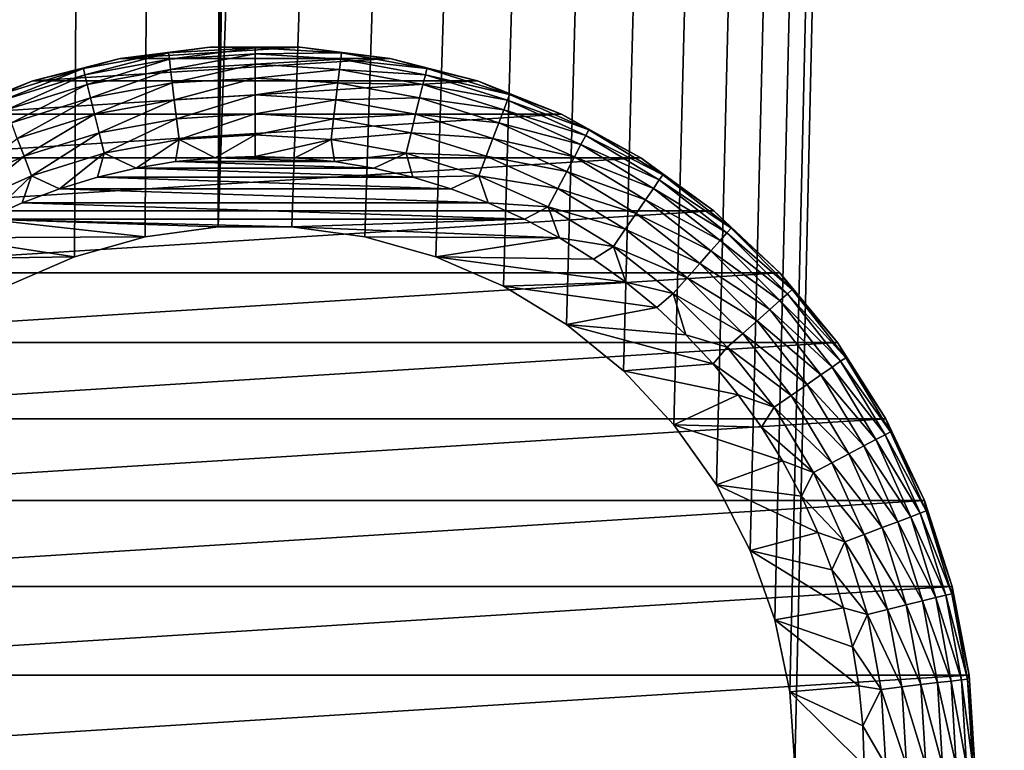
# Model space of a CAD drawing. Extents: x 0 to 500, y -78 to 1006.
# Tile 113 of 256: x 41 to 59, y 110 to 124. Entities that reach past the tile are written whole.
import ezdxf

# ---------------------------------------------------------------- set-up
doc = ezdxf.new("R2010")
doc.units = 0
doc.header["$LTSCALE"] = 65.185185
for name, color, linetype in [('39', 7, 'CONTINUOUS'), ('4', 7, 'CONTINUOUS'), ('43', 7, 'CONTINUOUS'), ('44', 7, 'CONTINUOUS'), ('47', 7, 'CONTINUOUS'), ('53', 7, 'CONTINUOUS'), ('6', 7, 'CONTINUOUS')]:
    doc.layers.add(name, color=color, linetype=linetype)

msp = doc.modelspace()

# ---------------------------------------------------------------- linework, layer by layer
at = {"layer": '39', "color": 7, "linetype": 'CONTINUOUS'}
for points in [[(44.335, 119.927, 15), (43.016, 119.746, 15), (44.335, 119.927, 26), (44.335, 119.927, 15)], [(44.335, 119.927, 26), (43.016, 119.746, 15), (43.016, 119.746, 26), (44.335, 119.927, 26)], [(45.665, 119.927, 15), (44.335, 119.927, 15), (45.665, 119.927, 26), (45.665, 119.927, 15)], [(45.665, 119.927, 26), (44.335, 119.927, 15), (44.335, 119.927, 26), (45.665, 119.927, 26)], [(46.984, 119.746, 15), (45.665, 119.927, 15), (46.984, 119.746, 26), (46.984, 119.746, 15)], [(46.984, 119.746, 26), (45.665, 119.927, 15), (45.665, 119.927, 26), (46.984, 119.746, 26)], [(43.016, 119.746, 15), (41.735, 119.387, 15), (43.016, 119.746, 26), (43.016, 119.746, 15)], [(43.016, 119.746, 26), (41.735, 119.387, 15), (41.735, 119.387, 26), (43.016, 119.746, 26)], [(48.265, 119.387, 15), (46.984, 119.746, 15), (48.265, 119.387, 26), (48.265, 119.387, 15)], [(48.265, 119.387, 26), (46.984, 119.746, 15), (46.984, 119.746, 26), (48.265, 119.387, 26)], [(41.735, 119.387, 15), (40.514, 118.857, 15), (41.735, 119.387, 26), (41.735, 119.387, 15)], [(41.735, 119.387, 26), (40.514, 118.857, 15), (40.514, 118.857, 26), (41.735, 119.387, 26)], [(49.486, 118.857, 15), (48.265, 119.387, 15), (49.486, 118.857, 26), (49.486, 118.857, 15)], [(49.486, 118.857, 26), (48.265, 119.387, 15), (48.265, 119.387, 26), (49.486, 118.857, 26)], [(50.623, 118.165, 15), (49.486, 118.857, 15), (50.623, 118.165, 26), (50.623, 118.165, 15)], [(50.623, 118.165, 26), (49.486, 118.857, 15), (49.486, 118.857, 26), (50.623, 118.165, 26)], [(51.655, 117.326, 15), (50.623, 118.165, 15), (51.655, 117.326, 26), (51.655, 117.326, 15)], [(51.655, 117.326, 26), (50.623, 118.165, 15), (50.623, 118.165, 26), (51.655, 117.326, 26)], [(52.563, 116.353, 15), (51.655, 117.326, 15), (52.563, 116.353, 26), (52.563, 116.353, 15)], [(52.563, 116.353, 26), (51.655, 117.326, 15), (51.655, 117.326, 26), (52.563, 116.353, 26)], [(53.331, 115.266, 15), (52.563, 116.353, 15), (53.331, 115.266, 26), (53.331, 115.266, 15)], [(53.331, 115.266, 26), (52.563, 116.353, 15), (52.563, 116.353, 26), (53.331, 115.266, 26)], [(53.943, 114.084, 15), (53.331, 115.266, 15), (53.943, 114.084, 26), (53.943, 114.084, 15)], [(53.943, 114.084, 26), (53.331, 115.266, 15), (53.331, 115.266, 26), (53.943, 114.084, 26)], [(54.388, 112.831, 15), (53.943, 114.084, 15), (54.388, 112.831, 26), (54.388, 112.831, 15)], [(54.388, 112.831, 26), (53.943, 114.084, 15), (53.943, 114.084, 26), (54.388, 112.831, 26)], [(54.659, 111.528, 15), (54.388, 112.831, 15), (54.659, 111.528, 26), (54.659, 111.528, 15)], [(54.659, 111.528, 26), (54.388, 112.831, 15), (54.388, 112.831, 26), (54.659, 111.528, 26)], [(54.75, 110.2, 15), (54.659, 111.528, 15), (54.75, 110.2, 26), (54.75, 110.2, 15)], [(54.75, 110.2, 26), (54.659, 111.528, 15), (54.659, 111.528, 26), (54.75, 110.2, 26)]]:
    msp.add_3dface(points, dxfattribs=at)
at = {"layer": '4', "color": 7, "linetype": 'CONTINUOUS'}
for points in [[(75, 998.4, -15), (75, 2, -15), (15, 998.4, -15), (75, 998.4, -15)], [(15, 998.4, -15), (75, 2, -15), (15, 2, -15), (15, 998.4, -15)]]:
    msp.add_3dface(points, dxfattribs=at)
at = {"layer": '43', "color": 7, "linetype": 'CONTINUOUS'}
for points in [[(43.564, 121.106, 26), (47.146, 120.989, 26), (42.854, 120.989, 26), (43.564, 121.106, 26)], [(44.281, 121.176, 26), (46.436, 121.106, 26), (43.564, 121.106, 26), (44.281, 121.176, 26)], [(46.436, 121.106, 26), (47.146, 120.989, 26), (43.564, 121.106, 26), (46.436, 121.106, 26)], [(45, 121.2, 26), (45.719, 121.176, 26), (44.281, 121.176, 26), (45, 121.2, 26)], [(45.719, 121.176, 26), (46.436, 121.106, 26), (44.281, 121.176, 26), (45.719, 121.176, 26)], [(42.854, 120.989, 26), (47.847, 120.825, 26), (42.153, 120.825, 26), (42.854, 120.989, 26)], [(47.146, 120.989, 26), (47.847, 120.825, 26), (42.854, 120.989, 26), (47.146, 120.989, 26)], [(42.153, 120.825, 26), (48.536, 120.616, 26), (41.464, 120.616, 26), (42.153, 120.825, 26)], [(47.847, 120.825, 26), (48.536, 120.616, 26), (42.153, 120.825, 26), (47.847, 120.825, 26)], [(41.464, 120.616, 26), (49.21, 120.363, 26), (40.79, 120.363, 26), (41.464, 120.616, 26)], [(48.536, 120.616, 26), (49.21, 120.363, 26), (41.464, 120.616, 26), (48.536, 120.616, 26)], [(40.79, 120.363, 26), (49.865, 120.066, 26), (40.135, 120.066, 26), (40.79, 120.363, 26)], [(49.21, 120.363, 26), (49.865, 120.066, 26), (40.79, 120.363, 26), (49.21, 120.363, 26)], [(40.135, 120.066, 26), (43.016, 119.746, 26), (39.5, 119.726, 26), (40.135, 120.066, 26)], [(45.665, 119.927, 26), (44.335, 119.927, 26), (40.135, 120.066, 26), (45.665, 119.927, 26)], [(49.865, 120.066, 26), (45.665, 119.927, 26), (40.135, 120.066, 26), (49.865, 120.066, 26)], [(44.335, 119.927, 26), (43.016, 119.746, 26), (40.135, 120.066, 26), (44.335, 119.927, 26)], [(50.5, 119.726, 26), (45.665, 119.927, 26), (49.865, 120.066, 26), (50.5, 119.726, 26)], [(46.984, 119.746, 26), (45.665, 119.927, 26), (50.5, 119.726, 26), (46.984, 119.746, 26)], [(39.5, 119.726, 26), (41.735, 119.387, 26), (38.889, 119.346, 26), (39.5, 119.726, 26)], [(43.016, 119.746, 26), (41.735, 119.387, 26), (39.5, 119.726, 26), (43.016, 119.746, 26)], [(48.265, 119.387, 26), (46.984, 119.746, 26), (50.5, 119.726, 26), (48.265, 119.387, 26)], [(51.111, 119.346, 26), (48.265, 119.387, 26), (50.5, 119.726, 26), (51.111, 119.346, 26)], [(41.735, 119.387, 26), (40.514, 118.857, 26), (38.889, 119.346, 26), (41.735, 119.387, 26)], [(49.486, 118.857, 26), (48.265, 119.387, 26), (51.696, 118.927, 26), (49.486, 118.857, 26)], [(51.696, 118.927, 26), (48.265, 119.387, 26), (51.111, 119.346, 26), (51.696, 118.927, 26)], [(52.253, 118.47, 26), (49.486, 118.857, 26), (51.696, 118.927, 26), (52.253, 118.47, 26)], [(50.623, 118.165, 26), (49.486, 118.857, 26), (52.253, 118.47, 26), (50.623, 118.165, 26)], [(52.778, 117.978, 26), (50.623, 118.165, 26), (52.253, 118.47, 26), (52.778, 117.978, 26)], [(51.655, 117.326, 26), (50.623, 118.165, 26), (53.27, 117.453, 26), (51.655, 117.326, 26)], [(53.27, 117.453, 26), (50.623, 118.165, 26), (52.778, 117.978, 26), (53.27, 117.453, 26)], [(53.727, 116.896, 26), (51.655, 117.326, 26), (53.27, 117.453, 26), (53.727, 116.896, 26)], [(52.563, 116.353, 26), (51.655, 117.326, 26), (53.727, 116.896, 26), (52.563, 116.353, 26)], [(54.146, 116.311, 26), (52.563, 116.353, 26), (53.727, 116.896, 26), (54.146, 116.311, 26)], [(53.331, 115.266, 26), (52.563, 116.353, 26), (54.526, 115.7, 26), (53.331, 115.266, 26)], [(54.526, 115.7, 26), (52.563, 116.353, 26), (54.146, 116.311, 26), (54.526, 115.7, 26)], [(54.866, 115.065, 26), (53.331, 115.266, 26), (54.526, 115.7, 26), (54.866, 115.065, 26)], [(53.943, 114.084, 26), (53.331, 115.266, 26), (55.163, 114.409, 26), (53.943, 114.084, 26)], [(55.163, 114.409, 26), (53.331, 115.266, 26), (54.866, 115.065, 26), (55.163, 114.409, 26)], [(55.416, 113.736, 26), (53.943, 114.084, 26), (55.163, 114.409, 26), (55.416, 113.736, 26)], [(54.388, 112.831, 26), (53.943, 114.084, 26), (55.625, 113.047, 26), (54.388, 112.831, 26)], [(55.625, 113.047, 26), (53.943, 114.084, 26), (55.416, 113.736, 26), (55.625, 113.047, 26)], [(55.789, 112.346, 26), (54.388, 112.831, 26), (55.625, 113.047, 26), (55.789, 112.346, 26)], [(54.659, 111.528, 26), (54.388, 112.831, 26), (55.906, 111.636, 26), (54.659, 111.528, 26)], [(55.906, 111.636, 26), (54.388, 112.831, 26), (55.789, 112.346, 26), (55.906, 111.636, 26)], [(55.976, 110.919, 26), (54.659, 111.528, 26), (55.906, 111.636, 26), (55.976, 110.919, 26)], [(54.75, 110.2, 26), (54.659, 111.528, 26), (56, 110.2, 26), (54.75, 110.2, 26)], [(56, 110.2, 26), (54.659, 111.528, 26), (55.976, 110.919, 26), (56, 110.2, 26)]]:
    msp.add_3dface(points, dxfattribs=at)
at = {"layer": '44', "color": 7, "linetype": 'CONTINUOUS'}
for points in [[(44.184, 123.174, 76), (42.564, 122.97, 76), (45.816, 123.174, 76), (44.184, 123.174, 76)], [(45.816, 123.174, 76), (42.564, 122.97, 76), (47.436, 122.97, 76), (45.816, 123.174, 76)], [(42.564, 122.97, 76), (40.983, 122.564, 76), (47.436, 122.97, 76), (42.564, 122.97, 76)], [(47.436, 122.97, 76), (40.983, 122.564, 76), (49.017, 122.564, 76), (47.436, 122.97, 76)], [(40.983, 122.564, 76), (39.465, 121.963, 76), (49.017, 122.564, 76), (40.983, 122.564, 76)], [(49.017, 122.564, 76), (39.465, 121.963, 76), (50.535, 121.963, 76), (49.017, 122.564, 76)], [(39.465, 121.963, 76), (38.034, 121.176, 76), (50.535, 121.963, 76), (39.465, 121.963, 76)], [(50.535, 121.963, 76), (38.034, 121.176, 76), (51.966, 121.176, 76), (50.535, 121.963, 76)], [(38.034, 121.176, 76), (36.713, 120.217, 76), (51.966, 121.176, 76), (38.034, 121.176, 76)], [(51.966, 121.176, 76), (36.713, 120.217, 76), (53.287, 120.217, 76), (51.966, 121.176, 76)], [(36.713, 120.217, 76), (35.523, 119.099, 76), (53.287, 120.217, 76), (36.713, 120.217, 76)], [(53.287, 120.217, 76), (35.523, 119.099, 76), (54.477, 119.099, 76), (53.287, 120.217, 76)], [(35.523, 119.099, 76), (34.483, 117.841, 76), (54.477, 119.099, 76), (35.523, 119.099, 76)], [(54.477, 119.099, 76), (34.483, 117.841, 76), (55.517, 117.841, 76), (54.477, 119.099, 76)], [(34.483, 117.841, 76), (33.608, 116.463, 76), (55.517, 117.841, 76), (34.483, 117.841, 76)], [(55.517, 117.841, 76), (33.608, 116.463, 76), (56.392, 116.463, 76), (55.517, 117.841, 76)], [(33.608, 116.463, 76), (32.913, 114.986, 76), (56.392, 116.463, 76), (33.608, 116.463, 76)], [(56.392, 116.463, 76), (32.913, 114.986, 76), (57.087, 114.986, 76), (56.392, 116.463, 76)], [(32.913, 114.986, 76), (32.408, 113.433, 76), (57.087, 114.986, 76), (32.913, 114.986, 76)], [(57.087, 114.986, 76), (32.408, 113.433, 76), (57.592, 113.433, 76), (57.087, 114.986, 76)], [(32.408, 113.433, 76), (32.103, 111.829, 76), (57.592, 113.433, 76), (32.408, 113.433, 76)], [(57.592, 113.433, 76), (32.103, 111.829, 76), (57.897, 111.829, 76), (57.592, 113.433, 76)], [(32, 110.2, 76), (58, 110.2, 76), (57.897, 111.829, 76), (32, 110.2, 76)], [(32.103, 111.829, 76), (32, 110.2, 76), (57.897, 111.829, 76), (32.103, 111.829, 76)]]:
    msp.add_3dface(points, dxfattribs=at)
at = {"layer": '47', "color": 7, "linetype": 'CONTINUOUS'}
for points in [[(42.564, 122.97, 76), (44.184, 123.174, 76), (42.564, 122.97, 28), (42.564, 122.97, 76)], [(42.564, 122.97, 28), (44.184, 123.174, 76), (44.184, 123.174, 28), (42.564, 122.97, 28)], [(44.184, 123.174, 76), (45.816, 123.174, 76), (44.184, 123.174, 28), (44.184, 123.174, 76)], [(44.184, 123.174, 28), (45.816, 123.174, 76), (45.816, 123.174, 28), (44.184, 123.174, 28)], [(45.816, 123.174, 76), (47.436, 122.97, 76), (45.816, 123.174, 28), (45.816, 123.174, 76)], [(45.816, 123.174, 28), (47.436, 122.97, 76), (47.436, 122.97, 28), (45.816, 123.174, 28)], [(40.983, 122.564, 76), (42.564, 122.97, 76), (40.983, 122.564, 28), (40.983, 122.564, 76)], [(40.983, 122.564, 28), (42.564, 122.97, 76), (42.564, 122.97, 28), (40.983, 122.564, 28)], [(47.436, 122.97, 76), (49.017, 122.564, 76), (47.436, 122.97, 28), (47.436, 122.97, 76)], [(47.436, 122.97, 28), (49.017, 122.564, 76), (49.017, 122.564, 28), (47.436, 122.97, 28)], [(39.465, 121.963, 76), (40.983, 122.564, 76), (39.465, 121.963, 28), (39.465, 121.963, 76)], [(39.465, 121.963, 28), (40.983, 122.564, 76), (40.983, 122.564, 28), (39.465, 121.963, 28)], [(49.017, 122.564, 76), (50.535, 121.963, 76), (49.017, 122.564, 28), (49.017, 122.564, 76)], [(49.017, 122.564, 28), (50.535, 121.963, 76), (50.535, 121.963, 28), (49.017, 122.564, 28)], [(50.535, 121.963, 76), (51.966, 121.176, 76), (50.535, 121.963, 28), (50.535, 121.963, 76)], [(50.535, 121.963, 28), (51.966, 121.176, 76), (51.966, 121.176, 28), (50.535, 121.963, 28)], [(51.966, 121.176, 76), (53.287, 120.217, 76), (51.966, 121.176, 28), (51.966, 121.176, 76)], [(51.966, 121.176, 28), (53.287, 120.217, 76), (53.287, 120.217, 28), (51.966, 121.176, 28)], [(53.287, 120.217, 76), (54.477, 119.099, 76), (53.287, 120.217, 28), (53.287, 120.217, 76)], [(53.287, 120.217, 28), (54.477, 119.099, 76), (54.477, 119.099, 28), (53.287, 120.217, 28)], [(54.477, 119.099, 76), (55.517, 117.841, 76), (54.477, 119.099, 28), (54.477, 119.099, 76)], [(54.477, 119.099, 28), (55.517, 117.841, 76), (55.517, 117.841, 28), (54.477, 119.099, 28)], [(55.517, 117.841, 76), (56.392, 116.463, 76), (55.517, 117.841, 28), (55.517, 117.841, 76)], [(55.517, 117.841, 28), (56.392, 116.463, 76), (56.392, 116.463, 28), (55.517, 117.841, 28)], [(56.392, 116.463, 76), (57.087, 114.986, 76), (56.392, 116.463, 28), (56.392, 116.463, 76)], [(56.392, 116.463, 28), (57.087, 114.986, 76), (57.087, 114.986, 28), (56.392, 116.463, 28)], [(57.087, 114.986, 76), (57.592, 113.433, 76), (57.087, 114.986, 28), (57.087, 114.986, 76)], [(57.087, 114.986, 28), (57.592, 113.433, 76), (57.592, 113.433, 28), (57.087, 114.986, 28)], [(57.592, 113.433, 76), (57.897, 111.829, 76), (57.592, 113.433, 28), (57.592, 113.433, 76)], [(57.592, 113.433, 28), (57.897, 111.829, 76), (57.897, 111.829, 28), (57.592, 113.433, 28)], [(57.897, 111.829, 76), (58, 110.2, 76), (57.897, 111.829, 28), (57.897, 111.829, 76)], [(57.897, 111.829, 28), (58, 110.2, 76), (58, 110.2, 28), (57.897, 111.829, 28)]]:
    msp.add_3dface(points, dxfattribs=at)
at = {"layer": '53', "color": 7, "linetype": 'CONTINUOUS'}
for points in [[(42.564, 122.97, 28), (43.438, 123.068, 27.612), (41.898, 122.785, 27.612), (42.564, 122.97, 28)], [(43.438, 123.068, 27.612), (41.925, 122.675, 27.236), (41.898, 122.785, 27.612), (43.438, 123.068, 27.612)], [(43.451, 122.955, 27.236), (41.925, 122.675, 27.236), (43.438, 123.068, 27.612), (43.451, 122.955, 27.236)], [(42.564, 122.97, 28), (44.184, 123.174, 28), (43.438, 123.068, 27.612), (42.564, 122.97, 28)], [(44.184, 123.174, 28), (45, 123.162, 27.612), (43.438, 123.068, 27.612), (44.184, 123.174, 28)], [(45, 123.162, 27.612), (43.451, 122.955, 27.236), (43.438, 123.068, 27.612), (45, 123.162, 27.612)], [(45, 123.049, 27.236), (43.451, 122.955, 27.236), (45, 123.162, 27.612), (45, 123.049, 27.236)], [(44.184, 123.174, 28), (45.816, 123.174, 28), (45, 123.162, 27.612), (44.184, 123.174, 28)], [(45.816, 123.174, 28), (46.562, 123.068, 27.612), (45, 123.162, 27.612), (45.816, 123.174, 28)], [(46.562, 123.068, 27.612), (45, 123.049, 27.236), (45, 123.162, 27.612), (46.562, 123.068, 27.612)], [(46.549, 122.955, 27.236), (45, 123.049, 27.236), (46.562, 123.068, 27.612), (46.549, 122.955, 27.236)], [(45.816, 123.174, 28), (47.436, 122.97, 28), (46.562, 123.068, 27.612), (45.816, 123.174, 28)], [(48.102, 122.785, 27.612), (46.549, 122.955, 27.236), (46.562, 123.068, 27.612), (48.102, 122.785, 27.612)], [(47.436, 122.97, 28), (48.102, 122.785, 27.612), (46.562, 123.068, 27.612), (47.436, 122.97, 28)], [(40.983, 122.564, 28), (42.564, 122.97, 28), (41.898, 122.785, 27.612), (40.983, 122.564, 28)], [(43.451, 122.955, 27.236), (41.969, 122.496, 26.89), (41.925, 122.675, 27.236), (43.451, 122.955, 27.236)], [(43.474, 122.771, 26.89), (41.969, 122.496, 26.89), (43.451, 122.955, 27.236), (43.474, 122.771, 26.89)], [(45, 123.049, 27.236), (43.474, 122.771, 26.89), (43.451, 122.955, 27.236), (45, 123.049, 27.236)], [(45, 122.864, 26.89), (43.474, 122.771, 26.89), (45, 123.049, 27.236), (45, 122.864, 26.89)], [(46.549, 122.955, 27.236), (45, 122.864, 26.89), (45, 123.049, 27.236), (46.549, 122.955, 27.236)], [(46.526, 122.771, 26.89), (45, 122.864, 26.89), (46.549, 122.955, 27.236), (46.526, 122.771, 26.89)], [(48.075, 122.675, 27.236), (46.526, 122.771, 26.89), (46.549, 122.955, 27.236), (48.075, 122.675, 27.236)], [(48.075, 122.675, 27.236), (46.549, 122.955, 27.236), (48.102, 122.785, 27.612), (48.075, 122.675, 27.236)], [(47.436, 122.97, 28), (49.017, 122.564, 28), (48.102, 122.785, 27.612), (47.436, 122.97, 28)], [(40.983, 122.564, 28), (41.898, 122.785, 27.612), (40.404, 122.32, 27.612), (40.983, 122.564, 28)], [(41.898, 122.785, 27.612), (40.444, 122.214, 27.236), (40.404, 122.32, 27.612), (41.898, 122.785, 27.612)], [(41.925, 122.675, 27.236), (40.444, 122.214, 27.236), (41.898, 122.785, 27.612), (41.925, 122.675, 27.236)], [(43.474, 122.771, 26.89), (42.029, 122.254, 26.587), (41.969, 122.496, 26.89), (43.474, 122.771, 26.89)], [(43.504, 122.525, 26.587), (42.029, 122.254, 26.587), (43.474, 122.771, 26.89), (43.504, 122.525, 26.587)], [(45, 122.864, 26.89), (43.504, 122.525, 26.587), (43.474, 122.771, 26.89), (45, 122.864, 26.89)], [(45, 122.615, 26.587), (43.504, 122.525, 26.587), (45, 122.864, 26.89), (45, 122.615, 26.587)], [(46.526, 122.771, 26.89), (45, 122.615, 26.587), (45, 122.864, 26.89), (46.526, 122.771, 26.89)], [(46.496, 122.525, 26.587), (45, 122.615, 26.587), (46.526, 122.771, 26.89), (46.496, 122.525, 26.587)], [(48.031, 122.496, 26.89), (46.496, 122.525, 26.587), (46.526, 122.771, 26.89), (48.031, 122.496, 26.89)], [(48.031, 122.496, 26.89), (46.526, 122.771, 26.89), (48.075, 122.675, 27.236), (48.031, 122.496, 26.89)], [(49.596, 122.32, 27.612), (48.075, 122.675, 27.236), (48.102, 122.785, 27.612), (49.596, 122.32, 27.612)], [(49.017, 122.564, 28), (49.596, 122.32, 27.612), (48.102, 122.785, 27.612), (49.017, 122.564, 28)], [(39.465, 121.963, 28), (40.983, 122.564, 28), (40.404, 122.32, 27.612), (39.465, 121.963, 28)], [(41.925, 122.675, 27.236), (40.509, 122.041, 26.89), (40.444, 122.214, 27.236), (41.925, 122.675, 27.236)], [(41.969, 122.496, 26.89), (40.509, 122.041, 26.89), (41.925, 122.675, 27.236), (41.969, 122.496, 26.89)], [(45, 122.615, 26.587), (43.54, 122.223, 26.337), (43.504, 122.525, 26.587), (45, 122.615, 26.587)], [(45, 122.312, 26.337), (43.54, 122.223, 26.337), (45, 122.615, 26.587), (45, 122.312, 26.337)], [(46.496, 122.525, 26.587), (45, 122.312, 26.337), (45, 122.615, 26.587), (46.496, 122.525, 26.587)], [(49.556, 122.214, 27.236), (48.031, 122.496, 26.89), (48.075, 122.675, 27.236), (49.556, 122.214, 27.236)], [(49.556, 122.214, 27.236), (48.075, 122.675, 27.236), (49.596, 122.32, 27.612), (49.556, 122.214, 27.236)], [(49.017, 122.564, 28), (50.535, 121.963, 28), (49.596, 122.32, 27.612), (49.017, 122.564, 28)], [(41.969, 122.496, 26.89), (40.598, 121.808, 26.587), (40.509, 122.041, 26.89), (41.969, 122.496, 26.89)], [(42.029, 122.254, 26.587), (40.598, 121.808, 26.587), (41.969, 122.496, 26.89), (42.029, 122.254, 26.587)], [(43.504, 122.525, 26.587), (42.101, 121.96, 26.337), (42.029, 122.254, 26.587), (43.504, 122.525, 26.587)], [(43.54, 122.223, 26.337), (42.101, 121.96, 26.337), (43.504, 122.525, 26.587), (43.54, 122.223, 26.337)], [(46.46, 122.223, 26.337), (45, 122.312, 26.337), (46.496, 122.525, 26.587), (46.46, 122.223, 26.337)], [(47.971, 122.254, 26.587), (46.46, 122.223, 26.337), (46.496, 122.525, 26.587), (47.971, 122.254, 26.587)], [(47.971, 122.254, 26.587), (46.496, 122.525, 26.587), (48.031, 122.496, 26.89), (47.971, 122.254, 26.587)], [(49.491, 122.041, 26.89), (47.971, 122.254, 26.587), (48.031, 122.496, 26.89), (49.491, 122.041, 26.89)], [(49.491, 122.041, 26.89), (48.031, 122.496, 26.89), (49.556, 122.214, 27.236), (49.491, 122.041, 26.89)], [(42.029, 122.254, 26.587), (40.705, 121.525, 26.337), (40.598, 121.808, 26.587), (42.029, 122.254, 26.587)], [(42.101, 121.96, 26.337), (40.705, 121.525, 26.337), (42.029, 122.254, 26.587), (42.101, 121.96, 26.337)], [(43.54, 122.223, 26.337), (42.184, 121.624, 26.152), (42.101, 121.96, 26.337), (43.54, 122.223, 26.337)], [(43.582, 121.88, 26.152), (42.184, 121.624, 26.152), (43.54, 122.223, 26.337), (43.582, 121.88, 26.152)], [(45, 122.312, 26.337), (43.582, 121.88, 26.152), (43.54, 122.223, 26.337), (45, 122.312, 26.337)], [(45, 121.966, 26.152), (43.582, 121.88, 26.152), (45, 122.312, 26.337), (45, 121.966, 26.152)], [(46.46, 122.223, 26.337), (45, 121.966, 26.152), (45, 122.312, 26.337), (46.46, 122.223, 26.337)], [(46.418, 121.88, 26.152), (45, 121.966, 26.152), (46.46, 122.223, 26.337), (46.418, 121.88, 26.152)], [(47.899, 121.96, 26.337), (46.418, 121.88, 26.152), (46.46, 122.223, 26.337), (47.899, 121.96, 26.337)], [(47.899, 121.96, 26.337), (46.46, 122.223, 26.337), (47.971, 122.254, 26.587), (47.899, 121.96, 26.337)], [(49.402, 121.808, 26.587), (47.899, 121.96, 26.337), (47.971, 122.254, 26.587), (49.402, 121.808, 26.587)], [(49.402, 121.808, 26.587), (47.971, 122.254, 26.587), (49.491, 122.041, 26.89), (49.402, 121.808, 26.587)], [(50.971, 121.577, 27.236), (49.491, 122.041, 26.89), (49.556, 122.214, 27.236), (50.971, 121.577, 27.236)], [(51.024, 121.677, 27.612), (49.556, 122.214, 27.236), (49.596, 122.32, 27.612), (51.024, 121.677, 27.612)], [(50.971, 121.577, 27.236), (49.556, 122.214, 27.236), (51.024, 121.677, 27.612), (50.971, 121.577, 27.236)], [(50.535, 121.963, 28), (51.024, 121.677, 27.612), (49.596, 122.32, 27.612), (50.535, 121.963, 28)], [(50.885, 121.413, 26.89), (49.402, 121.808, 26.587), (49.491, 122.041, 26.89), (50.885, 121.413, 26.89)], [(50.885, 121.413, 26.89), (49.491, 122.041, 26.89), (50.971, 121.577, 27.236), (50.885, 121.413, 26.89)], [(42.101, 121.96, 26.337), (40.828, 121.201, 26.152), (40.705, 121.525, 26.337), (42.101, 121.96, 26.337)], [(42.184, 121.624, 26.152), (40.828, 121.201, 26.152), (42.101, 121.96, 26.337), (42.184, 121.624, 26.152)], [(43.582, 121.88, 26.152), (42.274, 121.259, 26.038), (42.184, 121.624, 26.152), (43.582, 121.88, 26.152)], [(43.627, 121.507, 26.038), (42.274, 121.259, 26.038), (43.582, 121.88, 26.152), (43.627, 121.507, 26.038)], [(45, 121.966, 26.152), (43.627, 121.507, 26.038), (43.582, 121.88, 26.152), (45, 121.966, 26.152)], [(45, 121.59, 26.038), (43.627, 121.507, 26.038), (45, 121.966, 26.152), (45, 121.59, 26.038)], [(46.418, 121.88, 26.152), (45, 121.59, 26.038), (45, 121.966, 26.152), (46.418, 121.88, 26.152)], [(46.373, 121.507, 26.038), (45, 121.59, 26.038), (46.418, 121.88, 26.152), (46.373, 121.507, 26.038)], [(47.816, 121.624, 26.152), (46.373, 121.507, 26.038), (46.418, 121.88, 26.152), (47.816, 121.624, 26.152)], [(47.816, 121.624, 26.152), (46.418, 121.88, 26.152), (47.899, 121.96, 26.337), (47.816, 121.624, 26.152)], [(49.295, 121.525, 26.337), (47.816, 121.624, 26.152), (47.899, 121.96, 26.337), (49.295, 121.525, 26.337)], [(49.295, 121.525, 26.337), (47.899, 121.96, 26.337), (49.402, 121.808, 26.587), (49.295, 121.525, 26.337)], [(50.535, 121.963, 28), (51.966, 121.176, 28), (51.024, 121.677, 27.612), (50.535, 121.963, 28)], [(50.77, 121.193, 26.587), (49.295, 121.525, 26.337), (49.402, 121.808, 26.587), (50.77, 121.193, 26.587)], [(50.77, 121.193, 26.587), (49.402, 121.808, 26.587), (50.885, 121.413, 26.89), (50.77, 121.193, 26.587)], [(52.363, 120.868, 27.612), (50.971, 121.577, 27.236), (51.024, 121.677, 27.612), (52.363, 120.868, 27.612)], [(51.966, 121.176, 28), (52.363, 120.868, 27.612), (51.024, 121.677, 27.612), (51.966, 121.176, 28)], [(40.828, 121.201, 26.152), (39.532, 120.618, 26.152), (40.705, 121.525, 26.337), (40.828, 121.201, 26.152)], [(42.184, 121.624, 26.152), (40.961, 120.85, 26.038), (40.828, 121.201, 26.152), (42.184, 121.624, 26.152)], [(42.274, 121.259, 26.038), (40.961, 120.85, 26.038), (42.184, 121.624, 26.152), (42.274, 121.259, 26.038)], [(43.627, 121.507, 26.038), (42.854, 120.989, 26), (42.274, 121.259, 26.038), (43.627, 121.507, 26.038)], [(43.564, 121.106, 26), (42.854, 120.989, 26), (43.627, 121.507, 26.038), (43.564, 121.106, 26)], [(44.281, 121.176, 26), (43.564, 121.106, 26), (43.627, 121.507, 26.038), (44.281, 121.176, 26)], [(45, 121.59, 26.038), (44.281, 121.176, 26), (43.627, 121.507, 26.038), (45, 121.59, 26.038)], [(45, 121.2, 26), (44.281, 121.176, 26), (45, 121.59, 26.038), (45, 121.2, 26)], [(46.373, 121.507, 26.038), (45, 121.2, 26), (45, 121.59, 26.038), (46.373, 121.507, 26.038)], [(45.719, 121.176, 26), (45, 121.2, 26), (46.373, 121.507, 26.038), (45.719, 121.176, 26)], [(46.436, 121.106, 26), (45.719, 121.176, 26), (46.373, 121.507, 26.038), (46.436, 121.106, 26)], [(47.726, 121.259, 26.038), (46.373, 121.507, 26.038), (47.816, 121.624, 26.152), (47.726, 121.259, 26.038)], [(47.726, 121.259, 26.038), (46.436, 121.106, 26), (46.373, 121.507, 26.038), (47.726, 121.259, 26.038)], [(49.172, 121.201, 26.152), (47.726, 121.259, 26.038), (47.816, 121.624, 26.152), (49.172, 121.201, 26.152)], [(49.172, 121.201, 26.152), (47.816, 121.624, 26.152), (49.295, 121.525, 26.337), (49.172, 121.201, 26.152)], [(50.629, 120.924, 26.337), (49.172, 121.201, 26.152), (49.295, 121.525, 26.337), (50.629, 120.924, 26.337)], [(50.629, 120.924, 26.337), (49.295, 121.525, 26.337), (50.77, 121.193, 26.587), (50.629, 120.924, 26.337)], [(52.299, 120.774, 27.236), (50.885, 121.413, 26.89), (50.971, 121.577, 27.236), (52.299, 120.774, 27.236)], [(52.299, 120.774, 27.236), (50.971, 121.577, 27.236), (52.363, 120.868, 27.612), (52.299, 120.774, 27.236)], [(52.194, 120.622, 26.89), (50.77, 121.193, 26.587), (50.885, 121.413, 26.89), (52.194, 120.622, 26.89)], [(52.194, 120.622, 26.89), (50.885, 121.413, 26.89), (52.299, 120.774, 27.236), (52.194, 120.622, 26.89)], [(40.828, 121.201, 26.152), (39.707, 120.286, 26.038), (39.532, 120.618, 26.152), (40.828, 121.201, 26.152)], [(40.961, 120.85, 26.038), (39.707, 120.286, 26.038), (40.828, 121.201, 26.152), (40.961, 120.85, 26.038)], [(42.274, 121.259, 26.038), (41.464, 120.616, 26), (40.961, 120.85, 26.038), (42.274, 121.259, 26.038)], [(42.153, 120.825, 26), (41.464, 120.616, 26), (42.274, 121.259, 26.038), (42.153, 120.825, 26)], [(42.854, 120.989, 26), (42.153, 120.825, 26), (42.274, 121.259, 26.038), (42.854, 120.989, 26)], [(47.146, 120.989, 26), (46.436, 121.106, 26), (47.726, 121.259, 26.038), (47.146, 120.989, 26)], [(47.847, 120.825, 26), (47.146, 120.989, 26), (47.726, 121.259, 26.038), (47.847, 120.825, 26)], [(49.039, 120.85, 26.038), (47.847, 120.825, 26), (47.726, 121.259, 26.038), (49.039, 120.85, 26.038)], [(49.039, 120.85, 26.038), (47.726, 121.259, 26.038), (49.172, 121.201, 26.152), (49.039, 120.85, 26.038)], [(50.468, 120.618, 26.152), (49.039, 120.85, 26.038), (49.172, 121.201, 26.152), (50.468, 120.618, 26.152)], [(50.468, 120.618, 26.152), (49.172, 121.201, 26.152), (50.629, 120.924, 26.337), (50.468, 120.618, 26.152)], [(52.053, 120.417, 26.587), (50.629, 120.924, 26.337), (50.77, 121.193, 26.587), (52.053, 120.417, 26.587)], [(52.053, 120.417, 26.587), (50.77, 121.193, 26.587), (52.194, 120.622, 26.89), (52.053, 120.417, 26.587)], [(51.966, 121.176, 28), (53.287, 120.217, 28), (52.363, 120.868, 27.612), (51.966, 121.176, 28)], [(51.88, 120.168, 26.337), (50.468, 120.618, 26.152), (50.629, 120.924, 26.337), (51.88, 120.168, 26.337)], [(51.88, 120.168, 26.337), (50.629, 120.924, 26.337), (52.053, 120.417, 26.587), (51.88, 120.168, 26.337)], [(40.961, 120.85, 26.038), (40.135, 120.066, 26), (39.707, 120.286, 26.038), (40.961, 120.85, 26.038)], [(40.79, 120.363, 26), (40.135, 120.066, 26), (40.961, 120.85, 26.038), (40.79, 120.363, 26)], [(41.464, 120.616, 26), (40.79, 120.363, 26), (40.961, 120.85, 26.038), (41.464, 120.616, 26)], [(48.536, 120.616, 26), (47.847, 120.825, 26), (49.039, 120.85, 26.038), (48.536, 120.616, 26)], [(49.21, 120.363, 26), (48.536, 120.616, 26), (49.039, 120.85, 26.038), (49.21, 120.363, 26)], [(50.293, 120.286, 26.038), (49.21, 120.363, 26), (49.039, 120.85, 26.038), (50.293, 120.286, 26.038)], [(50.293, 120.286, 26.038), (49.039, 120.85, 26.038), (50.468, 120.618, 26.152), (50.293, 120.286, 26.038)], [(53.52, 119.817, 27.236), (52.194, 120.622, 26.89), (52.299, 120.774, 27.236), (53.52, 119.817, 27.236)], [(53.595, 119.902, 27.612), (52.299, 120.774, 27.236), (52.363, 120.868, 27.612), (53.595, 119.902, 27.612)], [(53.52, 119.817, 27.236), (52.299, 120.774, 27.236), (53.595, 119.902, 27.612), (53.52, 119.817, 27.236)], [(53.287, 120.217, 28), (53.595, 119.902, 27.612), (52.363, 120.868, 27.612), (53.287, 120.217, 28)], [(51.684, 119.883, 26.152), (50.293, 120.286, 26.038), (50.468, 120.618, 26.152), (51.684, 119.883, 26.152)], [(51.684, 119.883, 26.152), (50.468, 120.618, 26.152), (51.88, 120.168, 26.337), (51.684, 119.883, 26.152)], [(53.398, 119.679, 26.89), (52.053, 120.417, 26.587), (52.194, 120.622, 26.89), (53.398, 119.679, 26.89)], [(53.398, 119.679, 26.89), (52.194, 120.622, 26.89), (53.52, 119.817, 27.236), (53.398, 119.679, 26.89)], [(53.233, 119.493, 26.587), (51.88, 120.168, 26.337), (52.053, 120.417, 26.587), (53.233, 119.493, 26.587)], [(53.233, 119.493, 26.587), (52.053, 120.417, 26.587), (53.398, 119.679, 26.89), (53.233, 119.493, 26.587)], [(49.865, 120.066, 26), (49.21, 120.363, 26), (50.293, 120.286, 26.038), (49.865, 120.066, 26)], [(50.5, 119.726, 26), (49.865, 120.066, 26), (50.293, 120.286, 26.038), (50.5, 119.726, 26)], [(51.47, 119.574, 26.038), (50.5, 119.726, 26), (50.293, 120.286, 26.038), (51.47, 119.574, 26.038)], [(51.47, 119.574, 26.038), (50.293, 120.286, 26.038), (51.684, 119.883, 26.152), (51.47, 119.574, 26.038)], [(53.287, 120.217, 28), (54.477, 119.099, 28), (53.595, 119.902, 27.612), (53.287, 120.217, 28)], [(53.032, 119.266, 26.337), (51.684, 119.883, 26.152), (51.88, 120.168, 26.337), (53.032, 119.266, 26.337)], [(53.032, 119.266, 26.337), (51.88, 120.168, 26.337), (53.233, 119.493, 26.587), (53.032, 119.266, 26.337)], [(52.802, 119.007, 26.152), (51.47, 119.574, 26.038), (51.684, 119.883, 26.152), (52.802, 119.007, 26.152)], [(52.802, 119.007, 26.152), (51.684, 119.883, 26.152), (53.032, 119.266, 26.337), (52.802, 119.007, 26.152)], [(54.702, 118.795, 27.612), (53.52, 119.817, 27.236), (53.595, 119.902, 27.612), (54.702, 118.795, 27.612)], [(54.477, 119.099, 28), (54.702, 118.795, 27.612), (53.595, 119.902, 27.612), (54.477, 119.099, 28)], [(51.111, 119.346, 26), (50.5, 119.726, 26), (51.47, 119.574, 26.038), (51.111, 119.346, 26)], [(54.617, 118.72, 27.236), (53.398, 119.679, 26.89), (53.52, 119.817, 27.236), (54.617, 118.72, 27.236)], [(54.617, 118.72, 27.236), (53.52, 119.817, 27.236), (54.702, 118.795, 27.612), (54.617, 118.72, 27.236)], [(51.696, 118.927, 26), (51.111, 119.346, 26), (51.47, 119.574, 26.038), (51.696, 118.927, 26)], [(52.553, 118.726, 26.038), (51.696, 118.927, 26), (51.47, 119.574, 26.038), (52.553, 118.726, 26.038)], [(52.553, 118.726, 26.038), (51.47, 119.574, 26.038), (52.802, 119.007, 26.152), (52.553, 118.726, 26.038)], [(54.479, 118.598, 26.89), (53.233, 119.493, 26.587), (53.398, 119.679, 26.89), (54.479, 118.598, 26.89)], [(54.479, 118.598, 26.89), (53.398, 119.679, 26.89), (54.617, 118.72, 27.236), (54.479, 118.598, 26.89)], [(54.293, 118.433, 26.587), (53.032, 119.266, 26.337), (53.233, 119.493, 26.587), (54.293, 118.433, 26.587)], [(54.293, 118.433, 26.587), (53.233, 119.493, 26.587), (54.479, 118.598, 26.89), (54.293, 118.433, 26.587)], [(54.066, 118.232, 26.337), (52.802, 119.007, 26.152), (53.032, 119.266, 26.337), (54.066, 118.232, 26.337)], [(54.066, 118.232, 26.337), (53.032, 119.266, 26.337), (54.293, 118.433, 26.587), (54.066, 118.232, 26.337)], [(53.807, 118.002, 26.152), (52.553, 118.726, 26.038), (52.802, 119.007, 26.152), (53.807, 118.002, 26.152)], [(53.807, 118.002, 26.152), (52.802, 119.007, 26.152), (54.066, 118.232, 26.337), (53.807, 118.002, 26.152)], [(54.477, 119.099, 28), (55.517, 117.841, 28), (54.702, 118.795, 27.612), (54.477, 119.099, 28)], [(52.253, 118.47, 26), (51.696, 118.927, 26), (52.553, 118.726, 26.038), (52.253, 118.47, 26)], [(55.668, 117.563, 27.612), (54.617, 118.72, 27.236), (54.702, 118.795, 27.612), (55.668, 117.563, 27.612)], [(55.517, 117.841, 28), (55.668, 117.563, 27.612), (54.702, 118.795, 27.612), (55.517, 117.841, 28)], [(52.778, 117.978, 26), (52.253, 118.47, 26), (52.553, 118.726, 26.038), (52.778, 117.978, 26)], [(53.526, 117.753, 26.038), (52.778, 117.978, 26), (52.553, 118.726, 26.038), (53.526, 117.753, 26.038)], [(53.526, 117.753, 26.038), (52.553, 118.726, 26.038), (53.807, 118.002, 26.152), (53.526, 117.753, 26.038)], [(55.574, 117.499, 27.236), (54.479, 118.598, 26.89), (54.617, 118.72, 27.236), (55.574, 117.499, 27.236)], [(55.574, 117.499, 27.236), (54.617, 118.72, 27.236), (55.668, 117.563, 27.612), (55.574, 117.499, 27.236)], [(55.422, 117.394, 26.89), (54.293, 118.433, 26.587), (54.479, 118.598, 26.89), (55.422, 117.394, 26.89)], [(55.422, 117.394, 26.89), (54.479, 118.598, 26.89), (55.574, 117.499, 27.236), (55.422, 117.394, 26.89)], [(55.217, 117.253, 26.587), (54.066, 118.232, 26.337), (54.293, 118.433, 26.587), (55.217, 117.253, 26.587)], [(55.217, 117.253, 26.587), (54.293, 118.433, 26.587), (55.422, 117.394, 26.89), (55.217, 117.253, 26.587)], [(54.968, 117.08, 26.337), (53.807, 118.002, 26.152), (54.066, 118.232, 26.337), (54.968, 117.08, 26.337)], [(54.968, 117.08, 26.337), (54.066, 118.232, 26.337), (55.217, 117.253, 26.587), (54.968, 117.08, 26.337)], [(53.27, 117.453, 26), (52.778, 117.978, 26), (53.526, 117.753, 26.038), (53.27, 117.453, 26)], [(54.683, 116.884, 26.152), (53.526, 117.753, 26.038), (53.807, 118.002, 26.152), (54.683, 116.884, 26.152)], [(54.683, 116.884, 26.152), (53.807, 118.002, 26.152), (54.968, 117.08, 26.337), (54.683, 116.884, 26.152)], [(54.374, 116.67, 26.038), (53.27, 117.453, 26), (53.526, 117.753, 26.038), (54.374, 116.67, 26.038)], [(54.374, 116.67, 26.038), (53.526, 117.753, 26.038), (54.683, 116.884, 26.152), (54.374, 116.67, 26.038)], [(55.517, 117.841, 28), (56.392, 116.463, 28), (55.668, 117.563, 27.612), (55.517, 117.841, 28)], [(56.477, 116.224, 27.612), (55.574, 117.499, 27.236), (55.668, 117.563, 27.612), (56.477, 116.224, 27.612)], [(56.392, 116.463, 28), (56.477, 116.224, 27.612), (55.668, 117.563, 27.612), (56.392, 116.463, 28)], [(53.727, 116.896, 26), (53.27, 117.453, 26), (54.374, 116.67, 26.038), (53.727, 116.896, 26)], [(56.213, 116.085, 26.89), (55.217, 117.253, 26.587), (55.422, 117.394, 26.89), (56.213, 116.085, 26.89)], [(56.377, 116.171, 27.236), (55.422, 117.394, 26.89), (55.574, 117.499, 27.236), (56.377, 116.171, 27.236)], [(56.213, 116.085, 26.89), (55.422, 117.394, 26.89), (56.377, 116.171, 27.236), (56.213, 116.085, 26.89)], [(56.377, 116.171, 27.236), (55.574, 117.499, 27.236), (56.477, 116.224, 27.612), (56.377, 116.171, 27.236)], [(55.993, 115.97, 26.587), (54.968, 117.08, 26.337), (55.217, 117.253, 26.587), (55.993, 115.97, 26.587)], [(55.993, 115.97, 26.587), (55.217, 117.253, 26.587), (56.213, 116.085, 26.89), (55.993, 115.97, 26.587)], [(55.724, 115.829, 26.337), (54.683, 116.884, 26.152), (54.968, 117.08, 26.337), (55.724, 115.829, 26.337)], [(55.724, 115.829, 26.337), (54.968, 117.08, 26.337), (55.993, 115.97, 26.587), (55.724, 115.829, 26.337)], [(54.146, 116.311, 26), (53.727, 116.896, 26), (54.374, 116.67, 26.038), (54.146, 116.311, 26)], [(55.418, 115.668, 26.152), (54.374, 116.67, 26.038), (54.683, 116.884, 26.152), (55.418, 115.668, 26.152)], [(55.418, 115.668, 26.152), (54.683, 116.884, 26.152), (55.724, 115.829, 26.337), (55.418, 115.668, 26.152)], [(55.086, 115.493, 26.038), (54.146, 116.311, 26), (54.374, 116.67, 26.038), (55.086, 115.493, 26.038)], [(55.086, 115.493, 26.038), (54.374, 116.67, 26.038), (55.418, 115.668, 26.152), (55.086, 115.493, 26.038)], [(54.526, 115.7, 26), (54.146, 116.311, 26), (55.086, 115.493, 26.038), (54.526, 115.7, 26)], [(56.392, 116.463, 28), (57.087, 114.986, 28), (56.477, 116.224, 27.612), (56.392, 116.463, 28)], [(57.014, 114.756, 27.236), (56.213, 116.085, 26.89), (56.377, 116.171, 27.236), (57.014, 114.756, 27.236)], [(57.12, 114.796, 27.612), (56.377, 116.171, 27.236), (56.477, 116.224, 27.612), (57.12, 114.796, 27.612)], [(57.014, 114.756, 27.236), (56.377, 116.171, 27.236), (57.12, 114.796, 27.612), (57.014, 114.756, 27.236)], [(57.087, 114.986, 28), (57.12, 114.796, 27.612), (56.477, 116.224, 27.612), (57.087, 114.986, 28)], [(56.608, 114.602, 26.587), (55.724, 115.829, 26.337), (55.993, 115.97, 26.587), (56.608, 114.602, 26.587)], [(56.841, 114.691, 26.89), (55.993, 115.97, 26.587), (56.213, 116.085, 26.89), (56.841, 114.691, 26.89)], [(56.608, 114.602, 26.587), (55.993, 115.97, 26.587), (56.841, 114.691, 26.89), (56.608, 114.602, 26.587)], [(56.841, 114.691, 26.89), (56.213, 116.085, 26.89), (57.014, 114.756, 27.236), (56.841, 114.691, 26.89)], [(56.325, 114.495, 26.337), (55.418, 115.668, 26.152), (55.724, 115.829, 26.337), (56.325, 114.495, 26.337)], [(56.325, 114.495, 26.337), (55.724, 115.829, 26.337), (56.608, 114.602, 26.587), (56.325, 114.495, 26.337)], [(54.866, 115.065, 26), (54.526, 115.7, 26), (55.086, 115.493, 26.038), (54.866, 115.065, 26)], [(56.001, 114.372, 26.152), (55.086, 115.493, 26.038), (55.418, 115.668, 26.152), (56.001, 114.372, 26.152)], [(56.001, 114.372, 26.152), (55.418, 115.668, 26.152), (56.325, 114.495, 26.337), (56.001, 114.372, 26.152)], [(55.65, 114.239, 26.038), (54.866, 115.065, 26), (55.086, 115.493, 26.038), (55.65, 114.239, 26.038)], [(55.65, 114.239, 26.038), (55.086, 115.493, 26.038), (56.001, 114.372, 26.152), (55.65, 114.239, 26.038)], [(55.163, 114.409, 26), (54.866, 115.065, 26), (55.65, 114.239, 26.038), (55.163, 114.409, 26)], [(57.087, 114.986, 28), (57.592, 113.433, 28), (57.12, 114.796, 27.612), (57.087, 114.986, 28)], [(57.475, 113.275, 27.236), (56.841, 114.691, 26.89), (57.014, 114.756, 27.236), (57.475, 113.275, 27.236)], [(57.585, 113.302, 27.612), (57.014, 114.756, 27.236), (57.12, 114.796, 27.612), (57.585, 113.302, 27.612)], [(57.475, 113.275, 27.236), (57.014, 114.756, 27.236), (57.585, 113.302, 27.612), (57.475, 113.275, 27.236)], [(57.592, 113.433, 28), (57.585, 113.302, 27.612), (57.12, 114.796, 27.612), (57.592, 113.433, 28)], [(57.054, 113.171, 26.587), (56.325, 114.495, 26.337), (56.608, 114.602, 26.587), (57.054, 113.171, 26.587)], [(57.296, 113.231, 26.89), (56.608, 114.602, 26.587), (56.841, 114.691, 26.89), (57.296, 113.231, 26.89)], [(57.054, 113.171, 26.587), (56.608, 114.602, 26.587), (57.296, 113.231, 26.89), (57.054, 113.171, 26.587)], [(57.296, 113.231, 26.89), (56.841, 114.691, 26.89), (57.475, 113.275, 27.236), (57.296, 113.231, 26.89)], [(55.416, 113.736, 26), (55.163, 114.409, 26), (55.65, 114.239, 26.038), (55.416, 113.736, 26)], [(56.424, 113.016, 26.152), (55.65, 114.239, 26.038), (56.001, 114.372, 26.152), (56.424, 113.016, 26.152)], [(56.76, 113.099, 26.337), (56.001, 114.372, 26.152), (56.325, 114.495, 26.337), (56.76, 113.099, 26.337)], [(56.424, 113.016, 26.152), (56.001, 114.372, 26.152), (56.76, 113.099, 26.337), (56.424, 113.016, 26.152)], [(56.76, 113.099, 26.337), (56.325, 114.495, 26.337), (57.054, 113.171, 26.587), (56.76, 113.099, 26.337)], [(56.059, 112.926, 26.038), (55.416, 113.736, 26), (55.65, 114.239, 26.038), (56.059, 112.926, 26.038)], [(56.059, 112.926, 26.038), (55.65, 114.239, 26.038), (56.424, 113.016, 26.152), (56.059, 112.926, 26.038)], [(55.625, 113.047, 26), (55.416, 113.736, 26), (56.059, 112.926, 26.038), (55.625, 113.047, 26)], [(57.868, 111.762, 27.612), (57.475, 113.275, 27.236), (57.585, 113.302, 27.612), (57.868, 111.762, 27.612)], [(57.592, 113.433, 28), (57.897, 111.829, 28), (57.585, 113.302, 27.612), (57.592, 113.433, 28)], [(57.897, 111.829, 28), (57.868, 111.762, 27.612), (57.585, 113.302, 27.612), (57.897, 111.829, 28)], [(57.325, 111.696, 26.587), (56.76, 113.099, 26.337), (57.054, 113.171, 26.587), (57.325, 111.696, 26.587)], [(57.571, 111.726, 26.89), (57.054, 113.171, 26.587), (57.296, 113.231, 26.89), (57.571, 111.726, 26.89)], [(57.325, 111.696, 26.587), (57.054, 113.171, 26.587), (57.571, 111.726, 26.89), (57.325, 111.696, 26.587)], [(57.755, 111.749, 27.236), (57.296, 113.231, 26.89), (57.475, 113.275, 27.236), (57.755, 111.749, 27.236)], [(57.571, 111.726, 26.89), (57.296, 113.231, 26.89), (57.755, 111.749, 27.236), (57.571, 111.726, 26.89)], [(57.755, 111.749, 27.236), (57.475, 113.275, 27.236), (57.868, 111.762, 27.612), (57.755, 111.749, 27.236)], [(55.789, 112.346, 26), (55.625, 113.047, 26), (56.059, 112.926, 26.038), (55.789, 112.346, 26)], [(56.307, 111.573, 26.038), (55.789, 112.346, 26), (56.059, 112.926, 26.038), (56.307, 111.573, 26.038)], [(56.68, 111.618, 26.152), (56.059, 112.926, 26.038), (56.424, 113.016, 26.152), (56.68, 111.618, 26.152)], [(56.307, 111.573, 26.038), (56.059, 112.926, 26.038), (56.68, 111.618, 26.152), (56.307, 111.573, 26.038)], [(57.023, 111.66, 26.337), (56.424, 113.016, 26.152), (56.76, 113.099, 26.337), (57.023, 111.66, 26.337)], [(56.68, 111.618, 26.152), (56.424, 113.016, 26.152), (57.023, 111.66, 26.337), (56.68, 111.618, 26.152)], [(57.023, 111.66, 26.337), (56.76, 113.099, 26.337), (57.325, 111.696, 26.587), (57.023, 111.66, 26.337)], [(55.906, 111.636, 26), (55.789, 112.346, 26), (56.307, 111.573, 26.038), (55.906, 111.636, 26)], [(57.415, 110.2, 26.587), (57.023, 111.66, 26.337), (57.325, 111.696, 26.587), (57.415, 110.2, 26.587)], [(57.664, 110.2, 26.89), (57.325, 111.696, 26.587), (57.571, 111.726, 26.89), (57.664, 110.2, 26.89)], [(57.664, 110.2, 26.89), (57.415, 110.2, 26.587), (57.325, 111.696, 26.587), (57.664, 110.2, 26.89)], [(57.849, 110.2, 27.236), (57.571, 111.726, 26.89), (57.755, 111.749, 27.236), (57.849, 110.2, 27.236)], [(57.849, 110.2, 27.236), (57.664, 110.2, 26.89), (57.571, 111.726, 26.89), (57.849, 110.2, 27.236)], [(57.962, 110.2, 27.612), (57.755, 111.749, 27.236), (57.868, 111.762, 27.612), (57.962, 110.2, 27.612)], [(57.962, 110.2, 27.612), (57.849, 110.2, 27.236), (57.755, 111.749, 27.236), (57.962, 110.2, 27.612)], [(57.897, 111.829, 28), (58, 110.2, 28), (57.868, 111.762, 27.612), (57.897, 111.829, 28)], [(58, 110.2, 28), (57.962, 110.2, 27.612), (57.868, 111.762, 27.612), (58, 110.2, 28)], [(55.976, 110.919, 26), (55.906, 111.636, 26), (56.307, 111.573, 26.038), (55.976, 110.919, 26)], [(56.39, 110.2, 26.038), (55.976, 110.919, 26), (56.307, 111.573, 26.038), (56.39, 110.2, 26.038)], [(56.766, 110.2, 26.152), (56.307, 111.573, 26.038), (56.68, 111.618, 26.152), (56.766, 110.2, 26.152)], [(56.766, 110.2, 26.152), (56.39, 110.2, 26.038), (56.307, 111.573, 26.038), (56.766, 110.2, 26.152)], [(57.112, 110.2, 26.337), (56.68, 111.618, 26.152), (57.023, 111.66, 26.337), (57.112, 110.2, 26.337)], [(57.112, 110.2, 26.337), (56.766, 110.2, 26.152), (56.68, 111.618, 26.152), (57.112, 110.2, 26.337)], [(57.415, 110.2, 26.587), (57.112, 110.2, 26.337), (57.023, 111.66, 26.337), (57.415, 110.2, 26.587)], [(56, 110.2, 26), (55.976, 110.919, 26), (56.39, 110.2, 26.038), (56, 110.2, 26)]]:
    msp.add_3dface(points, dxfattribs=at)
at = {"layer": '6', "color": 7, "linetype": 'CONTINUOUS'}
for points in [[(75, 998.4, 15), (54.659, 888.872, 15), (44.335, 119.927, 15), (75, 998.4, 15)], [(45.665, 119.927, 15), (75, 998.4, 15), (44.335, 119.927, 15), (45.665, 119.927, 15)], [(46.984, 119.746, 15), (75, 998.4, 15), (45.665, 119.927, 15), (46.984, 119.746, 15)], [(48.265, 119.387, 15), (75, 998.4, 15), (46.984, 119.746, 15), (48.265, 119.387, 15)], [(49.486, 118.857, 15), (75, 998.4, 15), (48.265, 119.387, 15), (49.486, 118.857, 15)], [(50.623, 118.165, 15), (75, 998.4, 15), (49.486, 118.857, 15), (50.623, 118.165, 15)], [(51.655, 117.326, 15), (75, 998.4, 15), (50.623, 118.165, 15), (51.655, 117.326, 15)], [(52.563, 116.353, 15), (75, 998.4, 15), (51.655, 117.326, 15), (52.563, 116.353, 15)], [(53.331, 115.266, 15), (75, 998.4, 15), (52.563, 116.353, 15), (53.331, 115.266, 15)], [(53.943, 114.084, 15), (75, 998.4, 15), (53.331, 115.266, 15), (53.943, 114.084, 15)], [(54.388, 112.831, 15), (75, 998.4, 15), (53.943, 114.084, 15), (54.388, 112.831, 15)], [(54.659, 111.528, 15), (75, 998.4, 15), (54.388, 112.831, 15), (54.659, 111.528, 15)], [(54.75, 110.2, 15), (75, 998.4, 15), (54.659, 111.528, 15), (54.75, 110.2, 15)], [(75, 2, 15), (75, 998.4, 15), (54.75, 110.2, 15), (75, 2, 15)], [(54.659, 888.872, 15), (54.388, 887.569, 15), (44.335, 119.927, 15), (54.659, 888.872, 15)], [(54.388, 887.569, 15), (53.943, 886.316, 15), (44.335, 119.927, 15), (54.388, 887.569, 15)], [(53.943, 886.316, 15), (53.331, 885.134, 15), (44.335, 119.927, 15), (53.943, 886.316, 15)], [(53.331, 885.134, 15), (52.563, 884.047, 15), (44.335, 119.927, 15), (53.331, 885.134, 15)], [(52.563, 884.047, 15), (51.655, 883.074, 15), (44.335, 119.927, 15), (52.563, 884.047, 15)], [(51.655, 883.074, 15), (50.623, 882.235, 15), (44.335, 119.927, 15), (51.655, 883.074, 15)], [(50.623, 882.235, 15), (49.486, 881.543, 15), (44.335, 119.927, 15), (50.623, 882.235, 15)], [(40.514, 881.543, 15), (15, 2, 15), (41.735, 881.013, 15), (40.514, 881.543, 15)], [(49.486, 881.543, 15), (48.265, 881.013, 15), (44.335, 119.927, 15), (49.486, 881.543, 15)], [(41.735, 881.013, 15), (15, 2, 15), (43.016, 880.654, 15), (41.735, 881.013, 15)], [(48.265, 881.013, 15), (46.984, 880.654, 15), (44.335, 119.927, 15), (48.265, 881.013, 15)], [(43.016, 880.654, 15), (15, 2, 15), (44.335, 880.473, 15), (43.016, 880.654, 15)], [(46.984, 880.654, 15), (45.665, 880.473, 15), (44.335, 119.927, 15), (46.984, 880.654, 15)], [(44.335, 880.473, 15), (15, 2, 15), (45.665, 880.473, 15), (44.335, 880.473, 15)], [(45.665, 880.473, 15), (15, 2, 15), (35.341, 111.528, 15), (45.665, 880.473, 15)], [(35.612, 112.831, 15), (45.665, 880.473, 15), (35.341, 111.528, 15), (35.612, 112.831, 15)], [(36.057, 114.084, 15), (45.665, 880.473, 15), (35.612, 112.831, 15), (36.057, 114.084, 15)], [(36.669, 115.266, 15), (45.665, 880.473, 15), (36.057, 114.084, 15), (36.669, 115.266, 15)], [(37.437, 116.353, 15), (45.665, 880.473, 15), (36.669, 115.266, 15), (37.437, 116.353, 15)], [(38.345, 117.326, 15), (45.665, 880.473, 15), (37.437, 116.353, 15), (38.345, 117.326, 15)], [(39.377, 118.165, 15), (45.665, 880.473, 15), (38.345, 117.326, 15), (39.377, 118.165, 15)], [(40.514, 118.857, 15), (45.665, 880.473, 15), (39.377, 118.165, 15), (40.514, 118.857, 15)], [(41.735, 119.387, 15), (45.665, 880.473, 15), (40.514, 118.857, 15), (41.735, 119.387, 15)], [(43.016, 119.746, 15), (45.665, 880.473, 15), (41.735, 119.387, 15), (43.016, 119.746, 15)], [(44.335, 119.927, 15), (45.665, 880.473, 15), (43.016, 119.746, 15), (44.335, 119.927, 15)]]:
    msp.add_3dface(points, dxfattribs=at)

doc.saveas('drawing.dxf')
